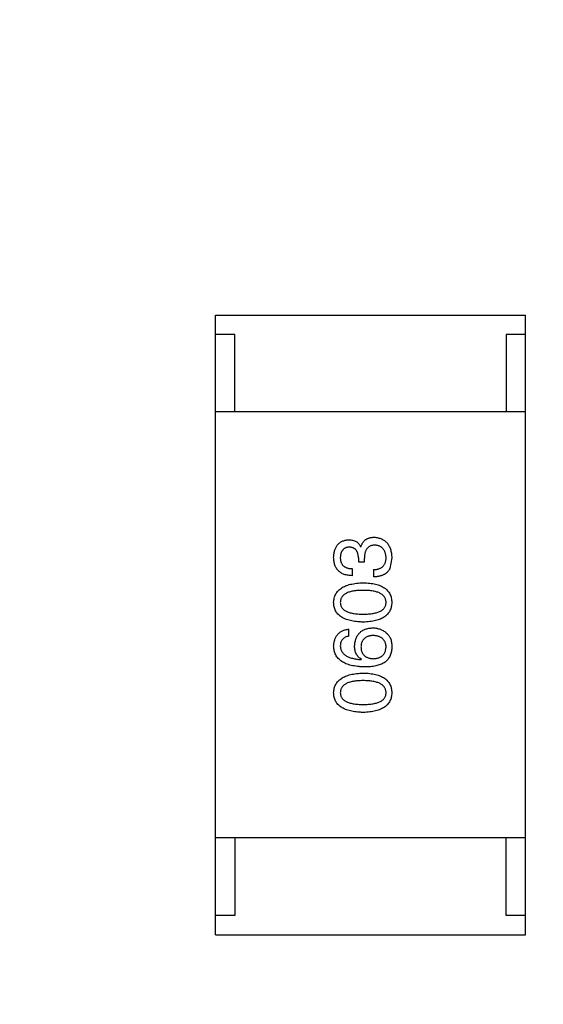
# Model space of a CAD drawing. Header units: millimetres. Extents: x 718 to 1157, y -195 to -52.
# Tile 101 of 156: x 1094.6 to 1095.95, y -137.51 to -134.96. Entities that reach past the tile are written whole.
import ezdxf

# ---------------------------------------------------------------- set-up
doc = ezdxf.new("R2010")
doc.units = ezdxf.units.MM
doc.header["$LTSCALE"] = 1.21
doc.header["$MEASUREMENT"] = 0
doc.header["$PDMODE"] = 3
doc.header["$PDSIZE"] = 0.3125
doc.layers.get('0').update_dxf_attribs({"linetype": 'CONTINUOUS'})
doc.layers.get('DEFPOINTS').update_dxf_attribs({"linetype": 'CONTINUOUS'})
doc.layers.add('Dim', color=3, linetype='CONTINUOUS', lineweight=25)
doc.styles.get("Standard").update_dxf_attribs({"font": 'txt', "width": 0.8})
doc.dimstyles.get("Standard").update_dxf_attribs({"dimtxt": 0.15625, "dimasz": 0.1875, "dimexe": 0.125, "dimexo": 0.0625, "dimgap": 0.09, "dimtad": 0, "dimtih": 1, "dimtoh": 1, "dimzin": 4, "dimdsep": 46, "dimtxsty": 'Standard', "dimblk": '_FILLED', "dimblk1": '_FILLED', "dimblk2": '_FILLED', "dimcen": 0.09, "dimazin": 1, "dimtp": 0.01, "dimtm": 0.01, "dimtfac": 1, "dimtofl": 0, "dimtmove": 0, "dimatfit": 3, "dimldrblk": '_FILLED', "dimfxl": 1, "dimtolj": 1, "dimtzin": 4, "dimarcsym": 0})

# ---------------------------------------------------------------- blocks, each defined once
blk = doc.blocks.new('_FILLED')
at = {"color": 0, "linetype": 'ByBlock'}
blk.add_solid([(0, 0), (-1, 0.1667), (-1, -0.1667)], dxfattribs=at)
blk = doc.blocks.new('*D41')
at = {"layer": 'DEFPOINTS', "color": 0}
for p in [(1078.3878, -101.7796), (1078.3878, -150.8296), (1143.3384, -150.8296)]:
    blk.add_point(p, dxfattribs=at)
at = {"layer": 'Dim', "color": 0, "lineweight": -2}
for p, q in [((1078.4503, -101.7796), (1143.4634, -101.7796)), ((1143.3384, -104.3196), (1143.3384, -122.3813)), ((1143.3384, -148.2896), (1143.3384, -130.2279)), ((1078.4503, -150.8296), (1143.4634, -150.8296))]:
    blk.add_line(p, q, dxfattribs=at)
at = {"layer": 'Dim', "color": 0, "lineweight": -2, "xscale": 2.54, "yscale": 2.54, "zscale": 2.54}
for p, rotation in [((1143.3384, -101.7796), 90), ((1143.3384, -150.8296), 270)]:
    blk.add_blockref('_FILLED', p, dxfattribs=dict(at, rotation=rotation))
at = {"layer": 'Dim', "color": 0, "insert": (1143.3384, -126.3046), "char_height": 2.5, "attachment_point": 5, "rotation": 90, "line_spacing_factor": 2.5}
blk.add_mtext('\\A1;49.05', dxfattribs=at)

msp = doc.modelspace()

# ---------------------------------------------------------------- linework, layer by layer
at = {"color": 7, "linetype": 'Continuous'}
for p, q in [((1095.1047, -135.7268), (1095.9047, -135.7268)), ((1095.1047, -137.3268), (1095.1047, -135.7268)), ((1095.9047, -137.3268), (1095.9047, -135.7268)), ((1095.1547, -135.7768), (1095.1047, -135.7768)), ((1095.1547, -135.9768), (1095.1547, -135.7768)), ((1095.9047, -135.7768), (1095.8547, -135.7768)), ((1095.8547, -135.7768), (1095.8547, -135.9768)), ((1095.9047, -135.9768), (1095.1047, -135.9768)), ((1095.48, -136.325), (1095.4792, -136.325)), ((1095.4735, -136.3537), (1095.4735, -136.3635)), ((1095.489, -136.3635), (1095.489, -136.3545)), ((1095.5595, -136.3537), (1095.5546, -136.3807)), ((1095.4579, -136.3996), (1095.4579, -136.3816)), ((1095.4735, -136.3635), (1095.489, -136.3635)), ((1095.512, -136.384), (1095.512, -136.4029)), ((1095.4489, -136.5557), (1095.4489, -136.5377)), ((1095.4808, -136.6163), (1095.4817, -136.6155)), ((1095.9047, -137.0768), (1095.1047, -137.0768)), ((1095.1547, -137.0768), (1095.1547, -137.2768)), ((1095.8547, -137.2768), (1095.8547, -137.0768)), ((1095.1547, -137.2768), (1095.1047, -137.2768)), ((1095.9047, -137.2768), (1095.8547, -137.2768)), ((1095.1047, -137.3268), (1095.9047, -137.3268))]:
    msp.add_line(p, q, dxfattribs=at)
for points, knots in [([(1095.48, -136.325), (1095.4803, -136.324), (1095.481, -136.3221), (1095.4821, -136.3192), (1095.4834, -136.3167), (1095.4848, -136.3142), (1095.4864, -136.312), (1095.4882, -136.31), (1095.49, -136.3081), (1095.4921, -136.3065), (1095.4943, -136.3051), (1095.4966, -136.3038), (1095.4991, -136.3028), (1095.5017, -136.3019), (1095.5045, -136.3012), (1095.5074, -136.3008), (1095.5105, -136.3004), (1095.5126, -136.3004), (1095.5136, -136.3004)], [0, 0, 0, 0, 0.069445, 0.136039, 0.200011, 0.261745, 0.322328, 0.381403, 0.438864, 0.496655, 0.554398, 0.612391, 0.672266, 0.733005, 0.79604, 0.861293, 0.928785, 1, 1, 1, 1]), ([(1095.5136, -136.3004), (1095.5154, -136.3005), (1095.5189, -136.3008), (1095.524, -136.3017), (1095.5287, -136.3029), (1095.5331, -136.3046), (1095.5371, -136.3066), (1095.5409, -136.309), (1095.5443, -136.3118), (1095.5473, -136.3149), (1095.55, -136.3185), (1095.5524, -136.3224), (1095.5544, -136.3267), (1095.5561, -136.3314), (1095.5575, -136.3364), (1095.5586, -136.3418), (1095.5592, -136.3476), (1095.5594, -136.3516), (1095.5595, -136.3537)], [0, 0, 0, 0, 0.068236, 0.132937, 0.194125, 0.253174, 0.310181, 0.365986, 0.421096, 0.476216, 0.532352, 0.590232, 0.649824, 0.71274, 0.778406, 0.848058, 0.921922, 1, 1, 1, 1]), ([(1095.4095, -136.352), (1095.4096, -136.3503), (1095.4098, -136.347), (1095.4104, -136.3421), (1095.4113, -136.3375), (1095.4125, -136.3333), (1095.4139, -136.3294), (1095.4156, -136.3258), (1095.4176, -136.3224), (1095.4199, -136.3194), (1095.4225, -136.3168), (1095.4253, -136.3144), (1095.4284, -136.3124), (1095.4318, -136.3106), (1095.4355, -136.3092), (1095.4394, -136.3081), (1095.4436, -136.3073), (1095.4466, -136.3071), (1095.4481, -136.307)], [0, 0, 0, 0, 0.077845, 0.151584, 0.221397, 0.287366, 0.350104, 0.410398, 0.467998, 0.524388, 0.579979, 0.635152, 0.690917, 0.747936, 0.806661, 0.867861, 0.932479, 1, 1, 1, 1]), ([(1095.4497, -136.3258), (1095.4488, -136.3259), (1095.4471, -136.3261), (1095.4445, -136.3266), (1095.4422, -136.3272), (1095.44, -136.3281), (1095.4379, -136.3291), (1095.4361, -136.3304), (1095.4344, -136.3318), (1095.4328, -136.3334), (1095.4315, -136.3352), (1095.4303, -136.3372), (1095.4293, -136.3393), (1095.4284, -136.3417), (1095.4278, -136.3442), (1095.4273, -136.3469), (1095.4269, -136.3498), (1095.4268, -136.3518), (1095.4267, -136.3529)], [0, 0, 0, 0, 0.067655, 0.132224, 0.194132, 0.253145, 0.309858, 0.366002, 0.421361, 0.47702, 0.532632, 0.590536, 0.65067, 0.713258, 0.779588, 0.848803, 0.921949, 1, 1, 1, 1]), ([(1095.4481, -136.307), (1095.4499, -136.307), (1095.4534, -136.3071), (1095.4585, -136.308), (1095.4632, -136.3094), (1095.4673, -136.3113), (1095.471, -136.3139), (1095.4743, -136.317), (1095.4771, -136.3208), (1095.4785, -136.3236), (1095.4792, -136.325)], [0, 0, 0, 0, 0.143686, 0.277942, 0.40333, 0.521785, 0.638573, 0.755208, 0.874773, 1, 1, 1, 1]), ([(1095.4735, -136.3537), (1095.4734, -136.3526), (1095.4733, -136.3505), (1095.473, -136.3474), (1095.4724, -136.3445), (1095.4717, -136.3418), (1095.4708, -136.3393), (1095.4698, -136.3371), (1095.4686, -136.335), (1095.4672, -136.3332), (1095.4656, -136.3315), (1095.4638, -136.3301), (1095.4619, -136.3288), (1095.4598, -136.3278), (1095.4575, -136.327), (1095.4551, -136.3264), (1095.4524, -136.326), (1095.4506, -136.3259), (1095.4497, -136.3258)], [0, 0, 0, 0, 0.079415, 0.154091, 0.22508, 0.29186, 0.355026, 0.415127, 0.472418, 0.528511, 0.583551, 0.638361, 0.693547, 0.750023, 0.807857, 0.868401, 0.932259, 1, 1, 1, 1]), ([(1095.5161, -136.3209), (1095.515, -136.3209), (1095.5129, -136.321), (1095.5098, -136.3214), (1095.5069, -136.322), (1095.5043, -136.3229), (1095.5018, -136.3241), (1095.4996, -136.3256), (1095.4975, -136.3273), (1095.4958, -136.3293), (1095.4942, -136.3315), (1095.4928, -136.334), (1095.4916, -136.3368), (1095.4907, -136.3399), (1095.4899, -136.3432), (1095.4894, -136.3467), (1095.4891, -136.3505), (1095.489, -136.3531), (1095.489, -136.3545)], [0, 0, 0, 0, 0.066518, 0.129194, 0.188613, 0.245254, 0.300032, 0.353805, 0.407079, 0.461108, 0.516272, 0.574141, 0.634837, 0.699275, 0.767504, 0.840272, 0.917505, 1, 1, 1, 1]), ([(1095.5448, -136.3529), (1095.5447, -136.3516), (1095.5445, -136.3492), (1095.544, -136.3458), (1095.5433, -136.3426), (1095.5424, -136.3395), (1095.5413, -136.3367), (1095.54, -136.3342), (1095.5385, -136.3318), (1095.5368, -136.3297), (1095.5349, -136.3278), (1095.5328, -136.3261), (1095.5305, -136.3247), (1095.528, -136.3235), (1095.5253, -136.3224), (1095.5224, -136.3217), (1095.5193, -136.3211), (1095.5172, -136.321), (1095.5161, -136.3209)], [0, 0, 0, 0, 0.076694, 0.149502, 0.218019, 0.283183, 0.345589, 0.405199, 0.462852, 0.519478, 0.575313, 0.630559, 0.687006, 0.744638, 0.804006, 0.866059, 0.931486, 1, 1, 1, 1]), ([(1095.4579, -136.3996), (1095.456, -136.3995), (1095.4522, -136.3994), (1095.4468, -136.3988), (1095.4418, -136.3978), (1095.4371, -136.3964), (1095.4328, -136.3947), (1095.4288, -136.3926), (1095.4252, -136.3902), (1095.422, -136.3873), (1095.4191, -136.3842), (1095.4166, -136.3806), (1095.4145, -136.3768), (1095.4128, -136.3725), (1095.4114, -136.3679), (1095.4104, -136.3629), (1095.4097, -136.3576), (1095.4096, -136.3539), (1095.4095, -136.352)], [0, 0, 0, 0, 0.074804, 0.144899, 0.211458, 0.274554, 0.334363, 0.392059, 0.448123, 0.503024, 0.558154, 0.613471, 0.670844, 0.729926, 0.792003, 0.857405, 0.926768, 1, 1, 1, 1]), ([(1095.4267, -136.3529), (1095.4268, -136.354), (1095.4268, -136.3562), (1095.4272, -136.3594), (1095.4278, -136.3623), (1095.4286, -136.3651), (1095.4297, -136.3676), (1095.4311, -136.37), (1095.4326, -136.3721), (1095.4345, -136.374), (1095.4366, -136.3757), (1095.4389, -136.3772), (1095.4415, -136.3785), (1095.4443, -136.3795), (1095.4473, -136.3804), (1095.4507, -136.381), (1095.4542, -136.3814), (1095.4566, -136.3815), (1095.4579, -136.3816)], [0, 0, 0, 0, 0.069877, 0.136363, 0.198671, 0.257968, 0.315462, 0.370709, 0.425568, 0.479847, 0.535753, 0.592303, 0.651386, 0.713311, 0.778642, 0.84836, 0.921866, 1, 1, 1, 1]), ([(1095.512, -136.384), (1095.5133, -136.384), (1095.5159, -136.3839), (1095.5196, -136.3834), (1095.5231, -136.3827), (1095.5263, -136.3818), (1095.5293, -136.3807), (1095.532, -136.3793), (1095.5344, -136.3777), (1095.5366, -136.3759), (1095.5385, -136.3738), (1095.5402, -136.3715), (1095.5416, -136.3689), (1095.5428, -136.3661), (1095.5437, -136.3632), (1095.5443, -136.3599), (1095.5447, -136.3565), (1095.5448, -136.3541), (1095.5448, -136.3529)], [0, 0, 0, 0, 0.07723, 0.149593, 0.217944, 0.282232, 0.34411, 0.402297, 0.458791, 0.513966, 0.568538, 0.623291, 0.679957, 0.737243, 0.798142, 0.86118, 0.928728, 1, 1, 1, 1]), ([(1095.5546, -136.3807), (1095.5542, -136.3816), (1095.5534, -136.3833), (1095.5518, -136.3857), (1095.5502, -136.388), (1095.5483, -136.3901), (1095.5462, -136.3921), (1095.544, -136.3939), (1095.5416, -136.3955), (1095.539, -136.397), (1095.5363, -136.3983), (1095.5333, -136.3994), (1095.5302, -136.4004), (1095.5269, -136.4012), (1095.5234, -136.4019), (1095.5198, -136.4024), (1095.5159, -136.4027), (1095.5133, -136.4028), (1095.512, -136.4029)], [0, 0, 0, 0, 0.056906, 0.113264, 0.168825, 0.223843, 0.279195, 0.335267, 0.392098, 0.450414, 0.51054, 0.572219, 0.636652, 0.703156, 0.773102, 0.845505, 0.921063, 1, 1, 1, 1]), ([(1095.4095, -136.4686), (1095.4096, -136.4667), (1095.4099, -136.4628), (1095.411, -136.4573), (1095.4126, -136.4521), (1095.4148, -136.4473), (1095.4176, -136.4428), (1095.4209, -136.4387), (1095.4249, -136.435), (1095.4294, -136.4316), (1095.4345, -136.4286), (1095.4402, -136.426), (1095.4464, -136.4237), (1095.4532, -136.4218), (1095.4605, -136.4203), (1095.4684, -136.419), (1095.4769, -136.4182), (1095.4827, -136.4179), (1095.4858, -136.4178)], [0, 0, 0, 0, 0.057415, 0.112361, 0.16496, 0.216437, 0.267441, 0.318839, 0.371478, 0.426325, 0.483626, 0.544235, 0.608673, 0.677374, 0.750405, 0.828394, 0.911525, 1, 1, 1, 1]), ([(1095.4858, -136.4178), (1095.4887, -136.4179), (1095.4944, -136.4181), (1095.5027, -136.4189), (1095.5104, -136.42), (1095.5176, -136.4215), (1095.5242, -136.4233), (1095.5302, -136.4256), (1095.5357, -136.4282), (1095.5407, -136.4312), (1095.545, -136.4346), (1095.5488, -136.4383), (1095.5521, -136.4425), (1095.5547, -136.447), (1095.5568, -136.4519), (1095.5583, -136.4571), (1095.5593, -136.4628), (1095.5594, -136.4666), (1095.5595, -136.4686)], [0, 0, 0, 0, 0.08769, 0.170218, 0.24749, 0.319818, 0.387758, 0.451391, 0.511445, 0.568185, 0.622681, 0.67526, 0.726746, 0.778428, 0.830764, 0.884397, 0.940866, 1, 1, 1, 1]), ([(1095.4858, -136.4375), (1095.4834, -136.4375), (1095.4788, -136.4375), (1095.4721, -136.4379), (1095.4658, -136.4385), (1095.4601, -136.4393), (1095.4547, -136.4404), (1095.4499, -136.4417), (1095.4455, -136.4433), (1095.4415, -136.4451), (1095.4381, -136.4472), (1095.435, -136.4495), (1095.4325, -136.4521), (1095.4303, -136.4549), (1095.4287, -136.458), (1095.4276, -136.4613), (1095.4269, -136.4649), (1095.4268, -136.4674), (1095.4267, -136.4686)], [0, 0, 0, 0, 0.095719, 0.185854, 0.269738, 0.347952, 0.420315, 0.487894, 0.550245, 0.608186, 0.662454, 0.713283, 0.761375, 0.808209, 0.854301, 0.901312, 0.949396, 1, 1, 1, 1]), ([(1095.5448, -136.4686), (1095.5447, -136.4674), (1095.5445, -136.4649), (1095.5438, -136.4613), (1095.5425, -136.458), (1095.5408, -136.4549), (1095.5387, -136.4521), (1095.5361, -136.4496), (1095.533, -136.4472), (1095.5296, -136.4451), (1095.5256, -136.4433), (1095.5212, -136.4418), (1095.5164, -136.4404), (1095.5111, -136.4393), (1095.5054, -136.4385), (1095.4993, -136.4379), (1095.4927, -136.4375), (1095.4881, -136.4375), (1095.4858, -136.4375)], [0, 0, 0, 0, 0.050879, 0.099377, 0.146973, 0.193618, 0.240619, 0.289461, 0.34047, 0.395283, 0.453059, 0.515633, 0.582666, 0.655287, 0.732971, 0.815933, 0.905166, 1, 1, 1, 1]), ([(1095.4858, -136.5194), (1095.4827, -136.5193), (1095.4768, -136.5191), (1095.4682, -136.5184), (1095.4603, -136.5173), (1095.4529, -136.5158), (1095.446, -136.5139), (1095.4398, -136.5116), (1095.4341, -136.5091), (1095.429, -136.506), (1095.4245, -136.5027), (1095.4206, -136.4989), (1095.4172, -136.4948), (1095.4145, -136.4903), (1095.4124, -136.4854), (1095.4108, -136.4801), (1095.4098, -136.4745), (1095.4096, -136.4706), (1095.4095, -136.4686)], [0, 0, 0, 0, 0.088823, 0.172287, 0.250296, 0.323438, 0.392244, 0.456221, 0.516635, 0.573871, 0.628, 0.680335, 0.731489, 0.782557, 0.834044, 0.886738, 0.942089, 1, 1, 1, 1]), ([(1095.4267, -136.4686), (1095.4268, -136.4698), (1095.4269, -136.4722), (1095.4276, -136.4757), (1095.4287, -136.479), (1095.4304, -136.482), (1095.4325, -136.4847), (1095.435, -136.4872), (1095.4381, -136.4895), (1095.4416, -136.4915), (1095.4455, -136.4933), (1095.4499, -136.4948), (1095.4548, -136.496), (1095.4601, -136.4972), (1095.4658, -136.4979), (1095.4721, -136.4985), (1095.4788, -136.4989), (1095.4834, -136.4989), (1095.4858, -136.4989)], [0, 0, 0, 0, 0.049764, 0.097007, 0.143217, 0.188577, 0.235116, 0.282997, 0.333719, 0.387776, 0.445989, 0.508679, 0.576563, 0.649481, 0.728235, 0.812722, 0.903548, 1, 1, 1, 1]), ([(1095.4858, -136.4989), (1095.4881, -136.4989), (1095.4928, -136.4989), (1095.4994, -136.4985), (1095.5057, -136.498), (1095.5115, -136.4972), (1095.5168, -136.496), (1095.5216, -136.4948), (1095.526, -136.4933), (1095.53, -136.4915), (1095.5335, -136.4895), (1095.5365, -136.4872), (1095.539, -136.4847), (1095.5411, -136.4819), (1095.5428, -136.479), (1095.544, -136.4757), (1095.5446, -136.4722), (1095.5447, -136.4698), (1095.5448, -136.4686)], [0, 0, 0, 0, 0.096457, 0.187288, 0.27178, 0.350132, 0.423455, 0.491343, 0.554037, 0.612253, 0.666313, 0.717038, 0.764921, 0.811214, 0.856775, 0.902988, 0.950234, 1, 1, 1, 1]), ([(1095.5595, -136.4686), (1095.5594, -136.4706), (1095.5593, -136.4745), (1095.5583, -136.4801), (1095.5568, -136.4854), (1095.5547, -136.4903), (1095.5521, -136.4948), (1095.5488, -136.4989), (1095.545, -136.5027), (1095.5407, -136.506), (1095.5357, -136.5091), (1095.5302, -136.5116), (1095.5242, -136.5139), (1095.5176, -136.5158), (1095.5104, -136.5173), (1095.5027, -136.5184), (1095.4944, -136.5191), (1095.4887, -136.5193), (1095.4858, -136.5194)], [0, 0, 0, 0, 0.059135, 0.115606, 0.169241, 0.221578, 0.273261, 0.324749, 0.377329, 0.431642, 0.488541, 0.548597, 0.612232, 0.680174, 0.752504, 0.829777, 0.912307, 1, 1, 1, 1]), ([(1095.4636, -136.5811), (1095.4638, -136.5793), (1095.4641, -136.5757), (1095.465, -136.5706), (1095.4662, -136.5658), (1095.4677, -136.5613), (1095.4695, -136.5572), (1095.4716, -136.5534), (1095.4741, -136.55), (1095.4769, -136.5468), (1095.48, -136.544), (1095.4834, -136.5417), (1095.4871, -136.5395), (1095.4912, -136.5378), (1095.4955, -136.5365), (1095.5002, -136.5354), (1095.5052, -136.5346), (1095.5086, -136.5345), (1095.5103, -136.5344)], [0, 0, 0, 0, 0.074228, 0.144548, 0.211288, 0.274576, 0.335162, 0.393915, 0.450599, 0.506657, 0.562409, 0.618617, 0.676096, 0.735061, 0.79654, 0.860906, 0.928473, 1, 1, 1, 1]), ([(1095.5103, -136.5344), (1095.5121, -136.5344), (1095.5155, -136.5345), (1095.5206, -136.5352), (1095.5255, -136.5364), (1095.5303, -136.538), (1095.5348, -136.5401), (1095.5392, -136.5426), (1095.5434, -136.5456), (1095.5459, -136.548), (1095.5472, -136.5491)], [0, 0, 0, 0, 0.12904, 0.253809, 0.377066, 0.499122, 0.621469, 0.744665, 0.870607, 1, 1, 1, 1]), ([(1095.4095, -136.5811), (1095.4097, -136.5795), (1095.4099, -136.5764), (1095.4106, -136.5719), (1095.4116, -136.5676), (1095.4128, -136.5637), (1095.4143, -136.56), (1095.4161, -136.5565), (1095.4182, -136.5534), (1095.4205, -136.5505), (1095.4231, -136.5479), (1095.426, -136.5456), (1095.4292, -136.5436), (1095.4326, -136.5418), (1095.4363, -136.5403), (1095.4402, -136.5392), (1095.4445, -136.5382), (1095.4474, -136.5378), (1095.4489, -136.5377)], [0, 0, 0, 0, 0.073784, 0.144317, 0.211047, 0.274818, 0.336501, 0.395724, 0.453465, 0.510016, 0.566585, 0.622844, 0.680328, 0.739335, 0.800408, 0.863904, 0.93053, 1, 1, 1, 1]), ([(1095.4489, -136.5557), (1095.4471, -136.5561), (1095.4438, -136.5568), (1095.4392, -136.5586), (1095.4354, -136.561), (1095.4322, -136.564), (1095.4297, -136.5675), (1095.428, -136.5716), (1095.4269, -136.5762), (1095.4268, -136.5794), (1095.4267, -136.5811)], [0, 0, 0, 0, 0.1439, 0.274233, 0.394478, 0.509388, 0.621911, 0.738504, 0.863414, 1, 1, 1, 1]), ([(1095.5112, -136.554), (1095.5099, -136.5541), (1095.5076, -136.5543), (1095.5041, -136.5548), (1095.5009, -136.5556), (1095.4979, -136.5564), (1095.4951, -136.5576), (1095.4926, -136.5589), (1095.4903, -136.5605), (1095.4882, -136.5622), (1095.4864, -136.5642), (1095.4847, -136.5663), (1095.4834, -136.5687), (1095.4822, -136.5713), (1095.4813, -136.5741), (1095.4806, -136.577), (1095.4802, -136.5802), (1095.4801, -136.5824), (1095.48, -136.5836)], [0, 0, 0, 0, 0.076288, 0.14871, 0.216387, 0.281386, 0.342528, 0.402111, 0.4591, 0.514852, 0.569974, 0.625644, 0.682226, 0.740156, 0.800362, 0.863471, 0.930116, 1, 1, 1, 1]), ([(1095.5448, -136.5827), (1095.5447, -136.5816), (1095.5445, -136.5795), (1095.5439, -136.5764), (1095.5432, -136.5735), (1095.5421, -136.5708), (1095.5408, -136.5683), (1095.5393, -136.566), (1095.5376, -136.5639), (1095.5356, -136.562), (1095.5333, -136.5603), (1095.5309, -136.5588), (1095.5282, -136.5575), (1095.5252, -136.5564), (1095.522, -136.5555), (1095.5186, -136.5548), (1095.515, -136.5543), (1095.5125, -136.5541), (1095.5112, -136.554)], [0, 0, 0, 0, 0.066682, 0.130303, 0.190802, 0.248749, 0.30534, 0.361219, 0.415721, 0.471765, 0.528279, 0.586428, 0.64659, 0.710143, 0.776461, 0.846692, 0.921137, 1, 1, 1, 1]), ([(1095.5472, -136.5491), (1095.5483, -136.5501), (1095.5504, -136.552), (1095.553, -136.5554), (1095.5552, -136.5593), (1095.557, -136.5637), (1095.5583, -136.5686), (1095.5592, -136.574), (1095.5596, -136.5799), (1095.5596, -136.5839), (1095.5595, -136.586)], [0, 0, 0, 0, 0.105033, 0.21147, 0.321511, 0.438526, 0.563605, 0.698055, 0.843218, 1, 1, 1, 1]), ([(1095.489, -136.6352), (1095.4859, -136.6351), (1095.4798, -136.6349), (1095.4709, -136.6341), (1095.4627, -136.6329), (1095.455, -136.6313), (1095.4479, -136.6294), (1095.4414, -136.627), (1095.4355, -136.6242), (1095.4303, -136.621), (1095.4255, -136.6174), (1095.4214, -136.6134), (1095.4179, -136.609), (1095.415, -136.6042), (1095.4127, -136.599), (1095.411, -136.5934), (1095.4099, -136.5874), (1095.4097, -136.5832), (1095.4095, -136.5811)], [0, 0, 0, 0, 0.087517, 0.169686, 0.246944, 0.319347, 0.387088, 0.450961, 0.511075, 0.567974, 0.622351, 0.675039, 0.726853, 0.778688, 0.83093, 0.884738, 0.941043, 1, 1, 1, 1]), ([(1095.4267, -136.5811), (1095.4268, -136.5824), (1095.427, -136.5849), (1095.4279, -136.5886), (1095.429, -136.5921), (1095.4307, -136.5953), (1095.4327, -136.5984), (1095.4351, -136.6011), (1095.4379, -136.6036), (1095.4411, -136.606), (1095.4447, -136.6081), (1095.4487, -136.6099), (1095.4531, -136.6116), (1095.4579, -136.613), (1095.4631, -136.6142), (1095.4686, -136.6151), (1095.4746, -136.6159), (1095.4787, -136.6162), (1095.4808, -136.6163)], [0, 0, 0, 0, 0.054741, 0.107075, 0.158339, 0.208382, 0.258772, 0.310045, 0.362765, 0.417822, 0.475982, 0.537466, 0.602901, 0.673037, 0.747247, 0.826291, 0.910782, 1, 1, 1, 1]), ([(1095.4817, -136.6155), (1095.4802, -136.6147), (1095.4774, -136.613), (1095.4737, -136.6098), (1095.4706, -136.6061), (1095.468, -136.602), (1095.4661, -136.5974), (1095.4646, -136.5924), (1095.4638, -136.5869), (1095.4637, -136.5831), (1095.4636, -136.5811)], [0, 0, 0, 0, 0.122276, 0.239997, 0.35611, 0.473903, 0.59404, 0.720428, 0.855383, 1, 1, 1, 1]), ([(1095.48, -136.5836), (1095.4801, -136.5847), (1095.4802, -136.587), (1095.4806, -136.5903), (1095.4813, -136.5933), (1095.4823, -136.5962), (1095.4834, -136.5989), (1095.4849, -136.6013), (1095.4865, -136.6035), (1095.4884, -136.6055), (1095.4905, -136.6073), (1095.4929, -136.6089), (1095.4955, -136.6103), (1095.4983, -136.6114), (1095.5014, -136.6124), (1095.5047, -136.6131), (1095.5083, -136.6136), (1095.5107, -136.6138), (1095.512, -136.6139)], [0, 0, 0, 0, 0.070453, 0.136523, 0.199866, 0.260392, 0.318446, 0.374657, 0.430182, 0.485556, 0.541071, 0.598396, 0.657208, 0.718642, 0.783247, 0.851631, 0.923928, 1, 1, 1, 1]), ([(1095.512, -136.6139), (1095.5133, -136.6138), (1095.5158, -136.6136), (1095.5194, -136.6131), (1095.5228, -136.6123), (1095.526, -136.6114), (1095.5289, -136.6102), (1095.5316, -136.6088), (1095.534, -136.6072), (1095.5362, -136.6053), (1095.5382, -136.6033), (1095.5398, -136.601), (1095.5413, -136.5985), (1095.5425, -136.5957), (1095.5434, -136.5928), (1095.5441, -136.5896), (1095.5446, -136.5863), (1095.5447, -136.5839), (1095.5448, -136.5827)], [0, 0, 0, 0, 0.076467, 0.148148, 0.216496, 0.280559, 0.342274, 0.401168, 0.458322, 0.514073, 0.569257, 0.62465, 0.68124, 0.739113, 0.799947, 0.862804, 0.929597, 1, 1, 1, 1]), ([(1095.5595, -136.586), (1095.5594, -136.5881), (1095.5592, -136.5921), (1095.5581, -136.5979), (1095.5565, -136.6033), (1095.5543, -136.6084), (1095.5515, -136.613), (1095.5482, -136.6173), (1095.5443, -136.6212), (1095.5414, -136.6234), (1095.5399, -136.6245)], [0, 0, 0, 0, 0.137449, 0.267856, 0.393219, 0.514735, 0.63397, 0.753734, 0.874967, 1, 1, 1, 1]), ([(1095.5399, -136.6245), (1095.5383, -136.6254), (1095.5351, -136.6272), (1095.5299, -136.6293), (1095.5242, -136.6311), (1095.518, -136.6326), (1095.5114, -136.6338), (1095.5044, -136.6346), (1095.4969, -136.6351), (1095.4917, -136.6352), (1095.489, -136.6352)], [0, 0, 0, 0, 0.101889, 0.209155, 0.322694, 0.442863, 0.569758, 0.70479, 0.848502, 1, 1, 1, 1]), ([(1095.4095, -136.7018), (1095.4096, -136.6998), (1095.4099, -136.696), (1095.411, -136.6904), (1095.4126, -136.6853), (1095.4148, -136.6804), (1095.4176, -136.676), (1095.4209, -136.6719), (1095.4249, -136.6681), (1095.4294, -136.6648), (1095.4345, -136.6617), (1095.4402, -136.6591), (1095.4464, -136.6568), (1095.4532, -136.6549), (1095.4605, -136.6534), (1095.4684, -136.6522), (1095.4769, -136.6513), (1095.4827, -136.6511), (1095.4858, -136.651)], [0, 0, 0, 0, 0.057415, 0.112361, 0.16496, 0.216437, 0.267441, 0.318839, 0.371478, 0.426325, 0.483626, 0.544235, 0.608673, 0.677374, 0.750405, 0.828394, 0.911525, 1, 1, 1, 1]), ([(1095.4858, -136.651), (1095.4887, -136.6511), (1095.4944, -136.6513), (1095.5027, -136.652), (1095.5104, -136.6531), (1095.5176, -136.6546), (1095.5242, -136.6565), (1095.5302, -136.6587), (1095.5357, -136.6613), (1095.5407, -136.6643), (1095.545, -136.6677), (1095.5488, -136.6715), (1095.5521, -136.6756), (1095.5547, -136.6801), (1095.5568, -136.685), (1095.5583, -136.6903), (1095.5593, -136.6959), (1095.5594, -136.6998), (1095.5595, -136.7018)], [0, 0, 0, 0, 0.08769, 0.170218, 0.24749, 0.319818, 0.387758, 0.451391, 0.511445, 0.568185, 0.622681, 0.67526, 0.726746, 0.778428, 0.830764, 0.884397, 0.940866, 1, 1, 1, 1]), ([(1095.4858, -136.6706), (1095.4834, -136.6706), (1095.4788, -136.6707), (1095.4721, -136.6711), (1095.4658, -136.6717), (1095.4601, -136.6725), (1095.4547, -136.6736), (1095.4499, -136.6749), (1095.4455, -136.6765), (1095.4415, -136.6783), (1095.4381, -136.6804), (1095.435, -136.6827), (1095.4325, -136.6853), (1095.4303, -136.6881), (1095.4287, -136.6912), (1095.4276, -136.6945), (1095.4269, -136.6981), (1095.4268, -136.7005), (1095.4267, -136.7018)], [0, 0, 0, 0, 0.095719, 0.185854, 0.269738, 0.347952, 0.420315, 0.487894, 0.550245, 0.608186, 0.662454, 0.713283, 0.761375, 0.808209, 0.854301, 0.901312, 0.949396, 1, 1, 1, 1]), ([(1095.5448, -136.7018), (1095.5447, -136.7005), (1095.5445, -136.6981), (1095.5438, -136.6945), (1095.5425, -136.6912), (1095.5408, -136.6881), (1095.5387, -136.6853), (1095.5361, -136.6827), (1095.533, -136.6804), (1095.5296, -136.6783), (1095.5256, -136.6765), (1095.5212, -136.6749), (1095.5164, -136.6736), (1095.5111, -136.6725), (1095.5054, -136.6717), (1095.4993, -136.6711), (1095.4927, -136.6707), (1095.4881, -136.6706), (1095.4858, -136.6706)], [0, 0, 0, 0, 0.050879, 0.099377, 0.146973, 0.193618, 0.240619, 0.289461, 0.34047, 0.395283, 0.453059, 0.515633, 0.582666, 0.655287, 0.732971, 0.815933, 0.905166, 1, 1, 1, 1]), ([(1095.4858, -136.7526), (1095.4827, -136.7525), (1095.4768, -136.7523), (1095.4682, -136.7515), (1095.4603, -136.7504), (1095.4529, -136.7489), (1095.446, -136.7471), (1095.4398, -136.7448), (1095.4341, -136.7422), (1095.429, -136.7392), (1095.4245, -136.7358), (1095.4206, -136.7321), (1095.4172, -136.728), (1095.4145, -136.7234), (1095.4124, -136.7185), (1095.4108, -136.7133), (1095.4098, -136.7076), (1095.4096, -136.7038), (1095.4095, -136.7018)], [0, 0, 0, 0, 0.088823, 0.172287, 0.250296, 0.323438, 0.392244, 0.456221, 0.516635, 0.573871, 0.628, 0.680335, 0.731489, 0.782557, 0.834044, 0.886738, 0.942089, 1, 1, 1, 1]), ([(1095.4267, -136.7018), (1095.4268, -136.703), (1095.4269, -136.7054), (1095.4276, -136.7089), (1095.4287, -136.7121), (1095.4304, -136.7151), (1095.4325, -136.7178), (1095.435, -136.7204), (1095.4381, -136.7226), (1095.4416, -136.7246), (1095.4455, -136.7264), (1095.4499, -136.728), (1095.4548, -136.7292), (1095.4601, -136.7303), (1095.4658, -136.7311), (1095.4721, -136.7317), (1095.4788, -136.732), (1095.4834, -136.7321), (1095.4858, -136.7321)], [0, 0, 0, 0, 0.049764, 0.097007, 0.143217, 0.188577, 0.235116, 0.282997, 0.333719, 0.387776, 0.445989, 0.508679, 0.576563, 0.649481, 0.728235, 0.812722, 0.903548, 1, 1, 1, 1]), ([(1095.4858, -136.7321), (1095.4881, -136.7321), (1095.4928, -136.732), (1095.4994, -136.7317), (1095.5057, -136.7311), (1095.5115, -136.7303), (1095.5168, -136.7292), (1095.5216, -136.728), (1095.526, -136.7264), (1095.53, -136.7246), (1095.5335, -136.7226), (1095.5365, -136.7204), (1095.539, -136.7179), (1095.5411, -136.7151), (1095.5428, -136.7121), (1095.544, -136.7089), (1095.5446, -136.7054), (1095.5447, -136.703), (1095.5448, -136.7018)], [0, 0, 0, 0, 0.096457, 0.187288, 0.27178, 0.350132, 0.423455, 0.491343, 0.554037, 0.612253, 0.666313, 0.717038, 0.764921, 0.811214, 0.856775, 0.902988, 0.950234, 1, 1, 1, 1]), ([(1095.5595, -136.7018), (1095.5594, -136.7038), (1095.5593, -136.7076), (1095.5583, -136.7133), (1095.5568, -136.7185), (1095.5547, -136.7234), (1095.5521, -136.7279), (1095.5488, -136.7321), (1095.545, -136.7358), (1095.5407, -136.7392), (1095.5357, -136.7422), (1095.5302, -136.7448), (1095.5242, -136.747), (1095.5176, -136.7489), (1095.5104, -136.7504), (1095.5027, -136.7515), (1095.4944, -136.7523), (1095.4887, -136.7525), (1095.4858, -136.7526)], [0, 0, 0, 0, 0.059135, 0.115606, 0.169241, 0.221578, 0.273261, 0.324749, 0.377329, 0.431642, 0.488541, 0.548597, 0.612232, 0.680174, 0.752504, 0.829777, 0.912307, 1, 1, 1, 1])]:
    msp.add_open_spline(points, degree=3, knots=knots, dxfattribs=at)

# ---------------------------------------------------------------- dimensions: what is measured, and where the dimension line sits
at = {"layer": 'Dim'}
dim = msp.add_linear_dim(base=(1143.3384, -150.8296), p1=(1078.3878, -101.7796), p2=(1078.3878, -150.8296), angle=90, dimstyle='Standard', override={"dimtxt": 2.5, "dimasz": 2.54, "dimtih": 0, "dimtoh": 0, "dimzin": 0, "dimcen": 0.198, "dimadec": 0, "dimazin": 0, "dimtp": 0, "dimtm": 0, "dimtdec": 4, "dimtzin": 0}, dxfattribs=at)
dim.commit()
dim.dimension.update_dxf_attribs({"geometry": '*D41', "text_midpoint": (1143.3384, -126.3046)})

doc.saveas('drawing.dxf')
